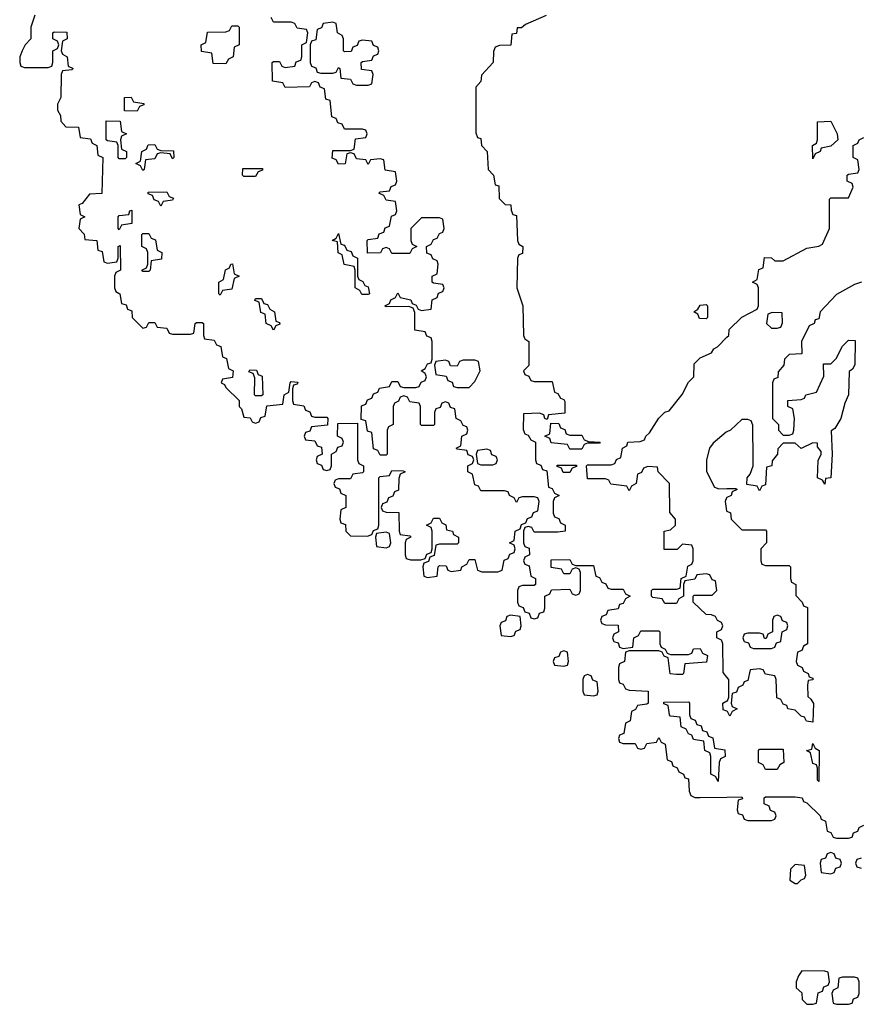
# Model space of a CAD drawing. Header units: inches. Extents: x 2774406 to 2911609, y 892737 to 1000506.
# Tile 4 of 79: x 2787614 to 2790450, y 978774 to 982095. Entities that reach past the tile are written whole.
import ezdxf

# ---------------------------------------------------------------- set-up
doc = ezdxf.new("R2010")
doc.units = ezdxf.units.IN
doc.header["$MEASUREMENT"] = 0
for name, color, linetype in [('C7987', 7, 'Continuous'), ('C7988', 7, 'Continuous'), ('C7997', 7, 'Continuous'), ('C7998', 7, 'Continuous')]:
    doc.layers.add(name, color=color, linetype=linetype)

msp = doc.modelspace()

# ---------------------------------------------------------------- linework, layer by layer
at = {"layer": 'C7987', "color": 6}
for points in [[(2789617.3, 980000), (2789618, 979998), (2789632.7, 979992.7), (2789638, 979978), (2789650, 979974), (2789682, 979978), (2789684.8, 980000)], [(2789774, 980000), (2789774, 979990), (2789778, 979978), (2789792, 979972), (2789798, 979958), (2789810, 979954), (2789870, 979954), (2789882, 979958), (2789887.3, 979972.7), (2789910, 979974), (2789918, 979958), (2789934, 979950), (2789931.6, 979928.4), (2789858, 979922), (2789854, 979890), (2789850, 979886), (2789830, 979886), (2789808.7, 979888.7), (2789802, 979942), (2789788, 979948), (2789782, 979962), (2789770, 979966), (2789670, 979966), (2789658, 979962), (2789654, 979930), (2789638, 979922), (2789634, 979910), (2789634, 979870), (2789638, 979858), (2789650, 979854), (2789658, 979838), (2789670, 979834), (2789734, 979830), (2789734, 979790), (2789730, 979786), (2789698, 979782), (2789692, 979768), (2789678, 979762), (2789674, 979730), (2789658, 979722), (2789652.7, 979687.3), (2789638, 979682), (2789634, 979670), (2789638, 979658), (2789650, 979654), (2789690, 979654), (2789698, 979638), (2789710, 979634), (2789722, 979638), (2789730, 979654), (2789762, 979658), (2789770, 979674), (2789778, 979658), (2789791.6, 979651.6), (2789798, 979598), (2789812.7, 979592.7), (2789818, 979578), (2789832, 979572), (2789838, 979558), (2789854, 979550), (2789858, 979538), (2789870, 979534), (2789872.7, 979492.7), (2789878, 979478), (2789892, 979472), (2789910, 979471.3), (2790000, 979473)], [(2790000, 979877.3), (2789987.3, 979892.7), (2789986, 979990), (2789982.7, 980000)], [(2790000, 979762.7), (2789987.3, 979767.3), (2789986, 979790), (2790000, 979797)]]:
    msp.add_lwpolyline(points, dxfattribs=at)
for points in [[(2789450, 979966), (2789438, 979962), (2789432.7, 979947.3), (2789418, 979942), (2789414, 979930), (2789418, 979918), (2789450, 979914), (2789462, 979918), (2789466, 979930), (2789462, 979962)], [(2789530, 979886), (2789518, 979882), (2789514, 979870), (2789514, 979830), (2789518, 979818), (2789550, 979814), (2789562, 979818), (2789566, 979830), (2789562, 979862), (2789547.3, 979867.3), (2789542, 979882)], [(2789970, 979526), (2789962, 979542), (2789946, 979550), (2789946, 979610), (2789942, 979622), (2789926, 979630), (2789922, 979662), (2789887.3, 979667.3), (2789882, 979682), (2789870, 979686), (2789862, 979702), (2789846, 979710), (2789842, 979742), (2789810, 979746), (2789806, 979750), (2789802, 979782), (2789787.3, 979787.3), (2789787.3, 979792.7), (2789870, 979794), (2789874, 979790), (2789874, 979750), (2789878, 979738), (2789892.7, 979732.7), (2789898, 979718), (2789912.7, 979712.7), (2789918, 979698), (2789932.7, 979692.7), (2789938, 979678), (2789952.7, 979672.7), (2789958, 979638), (2789992.7, 979632.7), (2789994, 979610), (2789978, 979602), (2789974, 979590)]]:
    msp.add_lwpolyline(points, close=True, dxfattribs=at)
at = {"layer": 'C7988', "color": 6}
for points in [[(2787664.7, 982110), (2787651.3, 982070), (2787652, 982030), (2787632, 982010), (2787622, 981990), (2787614, 981970), (2787614, 981950), (2787618, 981938), (2787630, 981934), (2787710, 981934), (2787722, 981938), (2787726, 981950), (2787726, 981990), (2787742, 981998), (2787746, 982010), (2787742, 982022), (2787726, 982030), (2787726, 982050), (2787730, 982054), (2787772.7, 982052.7), (2787774, 982030), (2787758, 982022), (2787754, 981990), (2787758, 981978), (2787774, 981970), (2787778, 981938), (2787794, 981930), (2787790, 981926), (2787758, 981922), (2787754, 981910), (2787752.7, 981832.7), (2787742, 981810), (2787742, 981790), (2787751.6, 981771.6), (2787752.7, 981752.7), (2787770, 981734), (2787812.7, 981732.7), (2787818, 981698), (2787852.7, 981692.7), (2787858, 981678), (2787874, 981670), (2787878, 981638), (2787894, 981630), (2787891.6, 981508.4), (2787850, 981506), (2787824.7, 981475.3), (2787814, 981470), (2787818, 981438), (2787834, 981430), (2787818, 981422), (2787814, 981390), (2787831.6, 981371.6), (2787834, 981354), (2787874, 981350), (2787878, 981318), (2787892.7, 981312.7), (2787898, 981278), (2787910, 981274), (2787942, 981278), (2787946, 981290), (2787946, 981330), (2787952.7, 981332.7), (2787954, 981250), (2787938, 981242), (2787934, 981230), (2787934, 981190), (2787938, 981178), (2787952, 981170), (2787958, 981138), (2787972.7, 981132.7), (2787978, 981118), (2787992.7, 981112.7), (2787994, 981090), (2788030, 981054), (2788042, 981058), (2788050, 981074), (2788070, 981074), (2788078, 981058), (2788110, 981054), (2788118, 981038), (2788130, 981034), (2788190, 981034), (2788202, 981038), (2788206, 981070), (2788210, 981074), (2788230, 981074), (2788234, 981070), (2788234, 981030), (2788238, 981018), (2788270, 981014), (2788278, 980998), (2788292.7, 980992.7), (2788298, 980958), (2788311.6, 980951.6), (2788318, 980918), (2788334, 980910), (2788332, 980888), (2788298, 980882), (2788294, 980870), (2788304.7, 980864.7), (2788310, 980854), (2788354, 980810), (2788354, 980790), (2788362, 980782), (2788370, 980754), (2788392, 980752), (2788398, 980738), (2788410, 980734), (2788422, 980738), (2788427.3, 980752.7), (2788442, 980758), (2788447.3, 980792.7), (2788502, 980798), (2788506, 980830), (2788522, 980838), (2788526, 980870), (2788530, 980874), (2788552.7, 980872.7), (2788550, 980866), (2788538, 980862), (2788534, 980850), (2788534, 980810), (2788538, 980798), (2788572.7, 980792.7), (2788578, 980778), (2788592.7, 980772.7), (2788598, 980758), (2788610, 980754), (2788650, 980754), (2788654, 980750), (2788652.7, 980727.3), (2788598, 980722), (2788592.7, 980707.3), (2788578, 980702), (2788574, 980690), (2788578, 980678), (2788610, 980674), (2788618, 980658), (2788632.7, 980652.7), (2788634, 980630), (2788618, 980622), (2788614, 980610), (2788618, 980598), (2788632.7, 980592.7), (2788638, 980578), (2788650, 980574), (2788662, 980578), (2788666, 980590), (2788666, 980630), (2788682, 980638), (2788687.3, 980652.7), (2788702, 980658), (2788706, 980670), (2788702, 980682), (2788686, 980690), (2788687.3, 980732.7), (2788754, 980734), (2788754, 980610), (2788758, 980598), (2788774, 980590), (2788774, 980570), (2788770, 980566), (2788738, 980562), (2788730, 980546), (2788690, 980546), (2788678, 980542), (2788674, 980530), (2788678, 980518), (2788692.7, 980512.7), (2788698, 980498), (2788714, 980490), (2788714, 980450), (2788698, 980442), (2788694, 980410), (2788698, 980398), (2788712.7, 980392.7), (2788714, 980370), (2788730, 980354), (2788787.3, 980352.7), (2788802, 980358), (2788808, 980372), (2788822, 980378), (2788826, 980390), (2788826, 980550), (2788830, 980554), (2788862, 980558), (2788870, 980574), (2788907.3, 980572.7), (2788914, 980570), (2788898, 980562), (2788892.7, 980547.3), (2788891.6, 980508.4), (2788878, 980502), (2788872.7, 980487.3), (2788858, 980482), (2788852.7, 980467.3), (2788838, 980462), (2788834, 980450), (2788838, 980438), (2788850, 980434), (2788892.7, 980432.7), (2788894, 980370), (2788898, 980358), (2788930, 980354), (2788934, 980350), (2788918, 980342), (2788914, 980330), (2788914, 980290), (2788918, 980278), (2788932.7, 980272.7), (2788967.3, 980272.7), (2788982, 980278), (2788988, 980292), (2789002, 980298), (2789006, 980310), (2789006, 980370), (2789002, 980382), (2788986, 980390), (2789002, 980398), (2789010, 980414), (2789030, 980414), (2789038, 980398), (2789051.6, 980391.6), (2789054, 980374), (2789074, 980370), (2789078, 980358), (2789094, 980350), (2789094, 980330), (2789090, 980326), (2789030, 980326), (2789018, 980322), (2789012.7, 980287.3), (2788998, 980282), (2788992.7, 980267.3), (2788978, 980262), (2788974, 980250), (2788978, 980218), (2788990, 980214), (2789022, 980218), (2789026, 980250), (2789030, 980254), (2789052.7, 980252.7), (2789058, 980238), (2789070, 980234), (2789102, 980238), (2789106, 980250), (2789122, 980258), (2789130, 980274), (2789150, 980274), (2789158, 980238), (2789172.7, 980232.7), (2789227.3, 980232.7), (2789242, 980238), (2789248.4, 980271.6), (2789262, 980278), (2789267.3, 980292.7), (2789282, 980298), (2789286, 980310), (2789282, 980322), (2789266, 980330), (2789282, 980338), (2789286, 980370), (2789302, 980378), (2789307.3, 980392.7), (2789322, 980398), (2789327.3, 980412.7), (2789342, 980418), (2789347.3, 980432.7), (2789362, 980438), (2789366, 980470), (2789362, 980482), (2789350, 980486), (2789310, 980486), (2789298, 980482), (2789290, 980466), (2789282, 980482), (2789266, 980490), (2789262, 980502), (2789250, 980506), (2789170, 980506), (2789162, 980522), (2789150, 980526), (2789142, 980562), (2789126, 980570), (2789126, 980590), (2789142, 980598), (2789146, 980610), (2789142, 980622), (2789127.3, 980627.3), (2789122, 980642), (2789090, 980646), (2789086, 980650), (2789102, 980658), (2789106, 980690), (2789122, 980698), (2789126, 980710), (2789122, 980722), (2789110, 980726), (2789102, 980742), (2789086, 980750), (2789082, 980782), (2789067.3, 980787.3), (2789062, 980802), (2789050, 980806), (2789038, 980802), (2789032.7, 980787.3), (2789018, 980782), (2789014, 980770), (2789014, 980730), (2789010, 980726), (2788970, 980726), (2788966, 980730), (2788966, 980790), (2788962, 980802), (2788930, 980806), (2788922, 980822), (2788910, 980826), (2788898, 980822), (2788892, 980808), (2788878, 980802), (2788874, 980790), (2788874, 980730), (2788858, 980722), (2788854, 980710), (2788854, 980630), (2788850, 980626), (2788830, 980626), (2788822, 980642), (2788807.3, 980647.3), (2788802, 980702), (2788787.3, 980707.3), (2788782, 980742), (2788766, 980746), (2788767.3, 980792.7), (2788782, 980798), (2788787.3, 980812.7), (2788802, 980818), (2788807.3, 980832.7), (2788822, 980838), (2788828.4, 980851.6), (2788862, 980858), (2788870, 980874), (2788890, 980874), (2788898, 980858), (2788910, 980854), (2788950, 980854), (2788962, 980858), (2788968, 980872), (2788982, 980878), (2788986, 980890), (2788982, 980902), (2788968, 980910), (2788982, 980918), (2788990, 980934), (2789002, 980938), (2789006, 980950), (2789006, 981010), (2789002, 981022), (2788987.3, 981027.3), (2788982, 981042), (2788947.3, 981047.3), (2788947.3, 981107.3), (2788942, 981122), (2788927.3, 981127.3), (2788850, 981126), (2788846, 981130), (2788862, 981138), (2788866, 981150), (2788882, 981158), (2788890, 981174), (2788898, 981158), (2788934, 981150), (2788938, 981138), (2788952, 981132), (2788958, 981118), (2788970, 981114), (2789002, 981118), (2789006, 981150), (2789022, 981158), (2789027.3, 981172.7), (2789042, 981178), (2789046, 981190), (2789042, 981202), (2789010, 981206), (2789006, 981210), (2789006, 981230), (2789022, 981238), (2789026, 981270), (2789022, 981282), (2789008, 981288), (2789002, 981302), (2788987.3, 981307.3), (2788986, 981330), (2789002, 981338), (2789010, 981354), (2789022, 981358), (2789030, 981374), (2789042, 981378), (2789046, 981390), (2789042, 981422), (2789030, 981426), (2788970, 981426), (2788934, 981390), (2788934, 981350), (2788938, 981338), (2788954, 981330), (2788938, 981322), (2788930, 981306), (2788870, 981306), (2788862, 981322), (2788850, 981326), (2788838, 981322), (2788831.6, 981308.4), (2788787.3, 981307.3), (2788786, 981350), (2788790, 981354), (2788822, 981358), (2788827.3, 981372.7), (2788842, 981378), (2788847.3, 981392.7), (2788862, 981398), (2788868.4, 981431.6), (2788882, 981438), (2788886, 981450), (2788882, 981482), (2788850, 981486), (2788842, 981502), (2788826, 981510), (2788830, 981514), (2788862, 981518), (2788867.3, 981532.7), (2788882, 981538), (2788886, 981550), (2788882, 981582), (2788847.3, 981587.3), (2788842, 981622), (2788830, 981626), (2788798, 981622), (2788790, 981606), (2788782, 981622), (2788750, 981626), (2788742, 981642), (2788730, 981646), (2788718, 981642), (2788711.6, 981608.4), (2788690, 981608), (2788682, 981622), (2788668, 981628), (2788670, 981654), (2788730, 981654), (2788742, 981658), (2788747.3, 981692.7), (2788782, 981698), (2788786, 981710), (2788782, 981722), (2788770, 981726), (2788710, 981726), (2788702, 981742), (2788687.3, 981747.3), (2788682, 981762), (2788667.3, 981767.3), (2788662, 981822), (2788647.3, 981827.3), (2788642, 981862), (2788627.3, 981867.3), (2788622, 981882), (2788610, 981886), (2788598, 981882), (2788592, 981868), (2788510, 981866), (2788502, 981882), (2788467.3, 981887.3), (2788466, 981950), (2788470, 981954), (2788490, 981954), (2788498, 981938), (2788510, 981934), (2788542, 981938), (2788547.3, 981952.7), (2788562, 981958), (2788566, 981970), (2788566, 982010), (2788582, 982018), (2788586, 982050), (2788582, 982062), (2788550, 982066), (2788542, 982082), (2788530, 982086), (2788470, 982086), (2788462, 982102)], [(2789390, 982109.3), (2789321, 982079), (2789307.3, 982067.3), (2789292.7, 982067.3), (2789290, 982048), (2789274, 982046), (2789270.7, 982009.3), (2789232.7, 982007.3), (2789218, 982002), (2789212.7, 981987.3), (2789211, 981950), (2789172, 981908), (2789170, 981886), (2789152.7, 981867.3), (2789152.7, 981712.7), (2789158, 981698), (2789170, 981694), (2789172, 981670), (2789190.8, 981650), (2789194, 981590), (2789212, 981570), (2789218, 981538), (2789230, 981534), (2789232, 981492), (2789252, 981472), (2789271.3, 981470), (2789272, 981452), (2789278, 981438), (2789290, 981434), (2789294, 981350), (2789298, 981338), (2789312, 981330), (2789310, 981306), (2789298, 981302), (2789294, 981290), (2789291.3, 981190), (2789311, 981130), (2789314, 981030), (2789318, 981018), (2789332, 981010), (2789331.3, 980928.7), (2789314, 980910), (2789318, 980898), (2789332, 980892), (2789338, 980878), (2789350, 980874), (2789410, 980874), (2789418, 980838), (2789430, 980834), (2789438, 980818), (2789450, 980814), (2789452.7, 980807.3), (2789452.7, 980767.3), (2789398, 980762), (2789394, 980746), (2789386, 980750), (2789382, 980762), (2789367.3, 980767.3), (2789314, 980766), (2789312.7, 980712.7), (2789318, 980698), (2789330, 980694), (2789338, 980678), (2789354, 980670), (2789354, 980610), (2789358, 980598), (2789372.7, 980592.7), (2789378, 980578), (2789392.7, 980572.7), (2789398, 980518), (2789410, 980514), (2789418, 980498), (2789434, 980490), (2789418, 980482), (2789414, 980470), (2789414, 980430), (2789418, 980418), (2789432.7, 980412.7), (2789438, 980398), (2789454, 980390), (2789454, 980370), (2789430, 980366), (2789350, 980366), (2789342, 980382), (2789330, 980386), (2789318, 980382), (2789314, 980370), (2789314, 980330), (2789318, 980318), (2789332.7, 980312.7), (2789334, 980290), (2789318, 980282), (2789314, 980270), (2789318, 980258), (2789332.7, 980252.7), (2789338, 980218), (2789354, 980210), (2789354, 980190), (2789350, 980186), (2789310, 980186), (2789298, 980182), (2789294, 980170), (2789294, 980130), (2789298, 980118), (2789312.7, 980112.7), (2789318, 980098), (2789332.7, 980092.7), (2789338, 980078), (2789350, 980074), (2789362, 980078), (2789367.3, 980092.7), (2789382, 980098), (2789386, 980110), (2789386, 980150), (2789402, 980158), (2789408, 980172), (2789470, 980174), (2789478, 980158), (2789490, 980154), (2789502, 980158), (2789506, 980170), (2789506, 980230), (2789502, 980242), (2789490, 980246), (2789478, 980242), (2789470, 980226), (2789450, 980226), (2789442, 980242), (2789407.3, 980247.3), (2789407.3, 980272.7), (2789470, 980274), (2789478, 980258), (2789490, 980254), (2789550, 980254), (2789558, 980218), (2789570, 980214), (2789578, 980198), (2789592, 980192), (2789598, 980178), (2789610, 980174), (2789650, 980174), (2789658, 980158), (2789674, 980150), (2789658, 980142), (2789650, 980126), (2789638, 980122), (2789632.7, 980107.3), (2789598, 980102), (2789592.7, 980087.3), (2789578, 980082), (2789574, 980070), (2789578, 980058), (2789590, 980054), (2789632.7, 980052.7), (2789634, 980030), (2789618, 980022), (2789614, 980010), (2789617.3, 980000)], [(2789982.7, 980000), (2789982, 980002), (2789966, 980010), (2789966, 980030), (2789982, 980038), (2789986, 980050), (2789982, 980062), (2789968, 980068), (2789962, 980082), (2789948, 980088), (2789930, 980088.7), (2789886, 980130), (2789886, 980150), (2789890, 980154), (2789950, 980154), (2789966, 980170), (2789962, 980202), (2789950, 980206), (2789942, 980222), (2789930, 980226), (2789898, 980222), (2789891.6, 980208.4), (2789858, 980202), (2789854, 980190), (2789854, 980150), (2789838, 980142), (2789830, 980126), (2789790, 980126), (2789782, 980142), (2789750, 980146), (2789746, 980150), (2789746, 980170), (2789750, 980174), (2789830, 980174), (2789842, 980178), (2789846, 980210), (2789862, 980218), (2789868.4, 980251.6), (2789882, 980258), (2789886, 980270), (2789886, 980310), (2789882, 980322), (2789850, 980326), (2789831.6, 980308.4), (2789788.4, 980308.4), (2789788, 980370), (2789810, 980374), (2789826, 980390), (2789826, 980410), (2789807.3, 980432.7), (2789806, 980530), (2789768, 980570), (2789766, 980586), (2789732.7, 980587.3), (2789718, 980582), (2789712, 980568), (2789698, 980562), (2789694, 980530), (2789678, 980522), (2789670, 980506), (2789662, 980522), (2789608.4, 980528.4), (2789602, 980542), (2789590, 980546), (2789530, 980546), (2789526, 980590), (2789530, 980594), (2789610, 980594), (2789622, 980598), (2789628, 980612), (2789642, 980618), (2789648, 980650), (2789662, 980658), (2789666, 980670), (2789707.3, 980672.7), (2789722, 980678), (2789726, 980690), (2789739, 980701), (2789770, 980751), (2789790, 980770.8), (2789804.7, 980775.3), (2789849.2, 980830.8), (2789870, 980872), (2789888, 980890), (2789890, 980934), (2789910, 980954), (2789948.4, 980971.6), (2789955.3, 980984.7), (2789968.4, 980991.6), (2790000, 981023.9)], [(2790000, 980704.6), (2789996.9, 980703.1), (2789953.7, 980666.3), (2789941, 980650), (2789930.7, 980610), (2789931, 980571), (2789958, 980518), (2789972.7, 980512.7), (2790000, 980513.3)], [(2790000, 980483), (2789998, 980482), (2789994, 980470), (2789998, 980438), (2790000, 980437.1)], [(2789684.8, 980000), (2789686, 980010), (2789702, 980018), (2789710, 980034), (2789770, 980034), (2789774, 980030), (2789774, 980000)]]:
    msp.add_lwpolyline(points, dxfattribs=at)
for points in [[(2788310, 981946), (2788267.3, 981947.3), (2788262, 981982), (2788227.3, 981987.3), (2788226, 982010), (2788242, 982018), (2788247.3, 982052.7), (2788310, 982054), (2788322, 982058), (2788330, 982074), (2788350, 982074), (2788354, 982070), (2788354, 982010), (2788338, 982002), (2788334, 981970), (2788318, 981962)], [(2788670, 982086), (2788638, 982082), (2788632.7, 982067.3), (2788618, 982062), (2788612.7, 982027.3), (2788598, 982022), (2788594, 982010), (2788594, 981950), (2788598, 981938), (2788612.7, 981932.7), (2788618, 981918), (2788630, 981914), (2788670, 981914), (2788682, 981918), (2788690, 981934), (2788694, 981930), (2788698, 981898), (2788730, 981894), (2788738, 981878), (2788750, 981874), (2788790, 981874), (2788802, 981878), (2788806, 981910), (2788802, 981922), (2788767.3, 981927.3), (2788766, 981950), (2788770, 981954), (2788802, 981958), (2788807.3, 981972.7), (2788822, 981978), (2788826, 981990), (2788822, 982002), (2788807.3, 982007.3), (2788802, 982022), (2788770, 982026), (2788758, 982022), (2788752.7, 982007.3), (2788738, 982002), (2788732.7, 981987.3), (2788710, 981986), (2788706, 981990), (2788706, 982030), (2788702, 982042), (2788686, 982050), (2788682, 982082)], [(2788010, 981786), (2787967.3, 981787.3), (2787967.3, 981832.7), (2787990, 981834), (2787998, 981818), (2788032.7, 981812.7), (2788032.7, 981807.3), (2788018, 981802)], [(2787950, 981626), (2787946, 981630), (2787946, 981670), (2787942, 981682), (2787910, 981686), (2787906, 981690), (2787906, 981754), (2787952.7, 981752.7), (2787958, 981718), (2787974, 981710), (2787958, 981702), (2787954, 981690), (2787958, 981658), (2787974, 981650), (2787974, 981630), (2787970, 981626)], [(2788130, 981626), (2788122, 981642), (2788090, 981646), (2788078, 981642), (2788070, 981626), (2788038, 981622), (2788034, 981590), (2788030, 981586), (2788022, 981602), (2788006, 981610), (2788022, 981618), (2788026, 981650), (2788042, 981658), (2788047.3, 981672.7), (2788070, 981674), (2788078, 981658), (2788090, 981654), (2788132.7, 981652.7), (2788134, 981630)], [(2788370, 981566), (2788366, 981570), (2788367.3, 981592.7), (2788432.7, 981592.7), (2788432.7, 981587.3), (2788418, 981582), (2788410, 981566)], [(2788090, 981466), (2788082, 981482), (2788067.3, 981487.3), (2788062, 981502), (2788047.3, 981507.3), (2788047.3, 981512.7), (2788110, 981514), (2788118, 981498), (2788132.7, 981492.7), (2788130, 981486), (2788098, 981482)], [(2787950, 981386), (2787946, 981390), (2787946, 981430), (2787950, 981434), (2787982, 981438), (2787986, 981450), (2787992.7, 981452.7), (2787992.7, 981407.3), (2787958, 981402)], [(2788030, 981246), (2788026, 981250), (2788042, 981258), (2788046, 981270), (2788046, 981310), (2788042, 981322), (2788026, 981330), (2788026, 981370), (2788030, 981374), (2788050, 981374), (2788058, 981358), (2788072.7, 981352.7), (2788078, 981318), (2788094, 981310), (2788092.7, 981287.3), (2788058, 981282), (2788054, 981250), (2788050, 981246)], [(2788790, 981168), (2788768.4, 981168.4), (2788762, 981182), (2788746, 981190), (2788746, 981250), (2788742, 981262), (2788708.9, 981268.9), (2788702, 981302), (2788688.4, 981308.4), (2788686, 981346), (2788668, 981350), (2788682, 981358), (2788690, 981374), (2788698, 981338), (2788710, 981334), (2788718, 981318), (2788732.7, 981312.7), (2788738, 981298), (2788754, 981290), (2788754, 981230), (2788758, 981218), (2788772, 981212), (2788778, 981198), (2788790, 981194), (2788794, 981170)], [(2788290, 981166), (2788286, 981170), (2788286, 981210), (2788302, 981218), (2788308.4, 981251.6), (2788322, 981258), (2788326, 981270), (2788331.6, 981271.6), (2788338, 981238), (2788354, 981230), (2788338, 981222), (2788330, 981186), (2788298, 981182)], [(2788470, 981048), (2788462, 981062), (2788446, 981070), (2788442, 981102), (2788427.3, 981107.3), (2788422, 981142), (2788407.3, 981147.3), (2788410, 981154), (2788430, 981154), (2788438, 981138), (2788450, 981134), (2788458, 981118), (2788474, 981110), (2788478, 981078), (2788490, 981074), (2788492, 981068), (2788478, 981062)], [(2789930, 981086), (2789907.3, 981087.3), (2789902, 981102), (2789888, 981110), (2789902, 981118), (2789910, 981132), (2789930, 981134), (2789934, 981130), (2789934, 981090)], [(2789150, 980946), (2789110, 980946), (2789098, 980942), (2789090, 980926), (2789067.3, 980927.3), (2789062, 980942), (2789050, 980946), (2789018, 980942), (2789014, 980930), (2789018, 980898), (2789052.7, 980892.7), (2789058, 980878), (2789072.7, 980872.7), (2789078, 980858), (2789090, 980854), (2789130, 980854), (2789150, 980874), (2789168, 980910), (2789162, 980942)], [(2788410, 980826), (2788406, 980830), (2788407.3, 980887.3), (2788402, 980902), (2788387.3, 980907.3), (2788390, 980914), (2788412.7, 980912.7), (2788418, 980898), (2788432, 980892), (2788434, 980830), (2788430, 980826)], [(2789470, 980694), (2789510, 980694), (2789518, 980678), (2789532.7, 980672.7), (2789572, 980670), (2789570, 980666), (2789530, 980666), (2789518, 980662), (2789510, 980646), (2789470, 980646), (2789462, 980662), (2789407.3, 980667.3), (2789402, 980682), (2789386, 980690), (2789402, 980698), (2789406, 980734), (2789432.7, 980732.7), (2789438, 980718), (2789452.7, 980712.7), (2789458, 980698)], [(2789190, 980646), (2789158, 980642), (2789154, 980630), (2789158, 980598), (2789170, 980594), (2789210, 980594), (2789222, 980598), (2789226, 980610), (2789222, 980622), (2789207.3, 980627.3), (2789202, 980642)], [(2789448, 980568), (2789442, 980582), (2789427.3, 980587.3), (2789427.3, 980592.7), (2789492.7, 980592.7), (2789492.7, 980587.3), (2789478, 980582), (2789470, 980568)], [(2788850, 980366), (2788818, 980362), (2788814, 980350), (2788818, 980318), (2788850, 980314), (2788862, 980318), (2788866, 980330), (2788862, 980362)], [(2789270, 980086), (2789258, 980082), (2789252.7, 980067.3), (2789238, 980062), (2789234, 980050), (2789238, 980018), (2789270, 980014), (2789282, 980018), (2789287.3, 980032.7), (2789302, 980038), (2789306, 980050), (2789302, 980082)]]:
    msp.add_lwpolyline(points, close=True, dxfattribs=at)
at = {"layer": 'C7997', "color": 6}
for points in [[(2790272, 980000), (2790272, 979990), (2790258, 979982), (2790252.7, 979967.3), (2790238, 979962), (2790234, 979930), (2790238, 979918), (2790254, 979910), (2790258, 979898), (2790274, 979890), (2790278, 979878), (2790290, 979874), (2790290, 979868), (2790274, 979866), (2790272, 979850), (2790272.7, 979812.7), (2790283.6, 979803.6), (2790291.6, 979788.4), (2790290, 979726), (2790268.4, 979728.4), (2790262, 979742), (2790250, 979746), (2790230, 979766), (2790206, 979770), (2790202, 979782), (2790190, 979786), (2790182, 979802), (2790168, 979808), (2790166, 979870), (2790162, 979882), (2790130, 979888), (2790122, 979902), (2790110, 979906), (2790078, 979902), (2790070, 979866), (2790058, 979862), (2790054, 979850), (2790038, 979842), (2790032.7, 979827.3), (2790018, 979822), (2790014, 979790), (2790018, 979778), (2790034, 979770), (2790018, 979762), (2790010, 979746), (2790002, 979762), (2790000, 979762.7)], [(2790057.3, 980000), (2790058, 979998), (2790072.7, 979992.7), (2790078, 979978), (2790090, 979974), (2790150, 979974), (2790162, 979978), (2790167.3, 979992.7), (2790182, 979998), (2790182.3, 980000)], [(2790000, 979797), (2790002, 979798), (2790006, 979810), (2790006, 979870), (2790000, 979877.3)], [(2790000, 979473), (2790050, 979474), (2790052.7, 979467.3), (2790038, 979462), (2790034, 979430), (2790038, 979418), (2790052.7, 979412.7), (2790058, 979398), (2790070, 979394), (2790150, 979394), (2790162, 979398), (2790166, 979410), (2790162, 979422), (2790147.3, 979427.3), (2790142, 979442), (2790126, 979450), (2790126, 979470), (2790130, 979474), (2790230, 979474), (2790254, 979470), (2790258, 979458), (2790270, 979454), (2790314, 979410), (2790318, 979398), (2790332, 979392), (2790338, 979358), (2790350, 979354), (2790358, 979338), (2790370, 979334), (2790410, 979334), (2790422, 979338), (2790427.3, 979352.7), (2790442, 979358), (2790446, 979370), (2790462, 979378)], [(2790452.7, 979267.3), (2790438, 979262), (2790434, 979250), (2790438, 979238), (2790452.7, 979232.7)]]:
    msp.add_lwpolyline(points, dxfattribs=at)
for points in [[(2790310, 979526), (2790306, 979530), (2790306, 979570), (2790302, 979582), (2790290, 979586), (2790282, 979622), (2790268, 979630), (2790286, 979634), (2790290, 979654), (2790298, 979638), (2790311.3, 979630)], [(2790130, 979566), (2790122, 979582), (2790106, 979590), (2790106, 979630), (2790110, 979634), (2790190, 979634), (2790192, 979590), (2790178, 979582), (2790170, 979566)], [(2790350, 979286), (2790338, 979282), (2790332.7, 979267.3), (2790318, 979262), (2790314, 979250), (2790318, 979218), (2790350, 979214), (2790362, 979218), (2790367.3, 979232.7), (2790382, 979238), (2790386, 979250), (2790382, 979262), (2790367.3, 979267.3), (2790362, 979282)], [(2790230, 979246), (2790214, 979230), (2790212.7, 979192.7), (2790230, 979182), (2790238, 979182), (2790250, 979194), (2790262, 979198), (2790266, 979210), (2790262, 979242)], [(2790252.7, 978887.3), (2790242, 978870), (2790234, 978850), (2790234, 978830), (2790252.7, 978812.7), (2790254, 978790), (2790270, 978774), (2790290, 978774), (2790302, 978778), (2790307.3, 978812.7), (2790322, 978818), (2790327.3, 978832.7), (2790342, 978838), (2790346, 978850), (2790342, 978882), (2790330, 978886)], [(2790430, 978866), (2790390, 978866), (2790378, 978862), (2790374, 978830), (2790358, 978822), (2790354, 978810), (2790358, 978778), (2790370, 978774), (2790410, 978774), (2790422, 978778), (2790427.3, 978792.7), (2790442, 978798), (2790446, 978810), (2790446, 978850), (2790442, 978862)]]:
    msp.add_lwpolyline(points, close=True, dxfattribs=at)
at = {"layer": 'C7998', "color": 6}
for points in [[(2790290, 981626), (2790288.7, 981670), (2790302, 981678), (2790306, 981690), (2790306, 981750), (2790350, 981752), (2790372, 981710), (2790374, 981690), (2790350, 981668), (2790318, 981662), (2790314, 981650), (2790298, 981642)], [(2790152.7, 981107.3), (2790138, 981102), (2790134, 981070), (2790150, 981054), (2790170, 981054), (2790182, 981058), (2790187.3, 981072.7), (2790186, 981106)]]:
    msp.add_lwpolyline(points, close=True, dxfattribs=at)
for points in [[(2790000, 981023.9), (2790006, 981030), (2790008, 981050), (2790050, 981092), (2790102, 981118), (2790106, 981130), (2790106, 981190), (2790102, 981202), (2790086, 981210), (2790102, 981218), (2790107.3, 981252.7), (2790122, 981258), (2790127.3, 981292.7), (2790150, 981292), (2790162, 981282), (2790190, 981282), (2790270, 981324.7), (2790310, 981331.3), (2790322, 981338), (2790346, 981390), (2790346, 981490), (2790350, 981494), (2790410, 981494), (2790426, 981530), (2790422, 981542), (2790406, 981550), (2790406, 981570), (2790410, 981574), (2790442, 981578), (2790446, 981590), (2790442, 981622), (2790426, 981630), (2790426, 981670), (2790442, 981678), (2790446, 981690), (2790462, 981698)], [(2790454, 981210), (2790430, 981202), (2790370, 981168), (2790314, 981110), (2790310, 981086), (2790298, 981082), (2790294, 981070), (2790278, 981062), (2790252, 981010), (2790252.7, 980967.3), (2790210, 980966), (2790194, 980950), (2790192, 980930), (2790172.7, 980907.3), (2790171.6, 980888.4), (2790158, 980882), (2790154, 980870), (2790154, 980750), (2790174, 980730), (2790174, 980710), (2790190, 980694), (2790210, 980694), (2790222, 980698), (2790226, 980710), (2790228, 980750), (2790222, 980782), (2790206, 980790), (2790206, 980810), (2790250, 980814), (2790262, 980818), (2790266, 980830), (2790302, 980838), (2790327.3, 980892.7), (2790326, 980934), (2790350, 980934), (2790368.4, 980951.6), (2790390, 980994), (2790410, 981014), (2790432.7, 981012.7), (2790431.1, 980931.1), (2790423.6, 980916.4), (2790412, 980908), (2790410.6, 980830), (2790398, 980802), (2790384.7, 980750), (2790363.6, 980716.4), (2790352, 980708), (2790354.8, 980630), (2790350.7, 980550), (2790332.7, 980547.3), (2790330, 980528), (2790322, 980542), (2790306, 980550), (2790308, 980608), (2790318, 980630), (2790318, 980638), (2790306, 980654), (2790306, 980666), (2790290, 980668), (2790250, 980648.7), (2790230, 980666), (2790190, 980666), (2790172, 980648), (2790171.1, 980628.9), (2790152.7, 980607.3), (2790152, 980590), (2790134, 980586), (2790130, 980526), (2790118, 980522), (2790110, 980506), (2790102, 980522), (2790067.3, 980527.3), (2790068, 980550), (2790078, 980562), (2790088, 980590), (2790088.9, 980611.1), (2790087.3, 980727.3), (2790082, 980742), (2790070, 980746), (2790050, 980746), (2790012, 980710), (2790000, 980704.6)], [(2790000, 980513.3), (2790030, 980514), (2790034, 980510), (2790018, 980502), (2790014, 980490), (2790000, 980483)], [(2790000, 980437.1), (2790011.6, 980431.6), (2790014, 980410), (2790050, 980374), (2790130, 980374), (2790134, 980370), (2790134, 980330), (2790114, 980310), (2790114, 980270), (2790118, 980258), (2790130, 980254), (2790210, 980254), (2790214, 980250), (2790214, 980210), (2790218, 980198), (2790232, 980190), (2790232.7, 980152.7), (2790254, 980130), (2790258, 980118), (2790272, 980112), (2790272, 980000)], [(2790182.3, 980000), (2790186, 980030), (2790202, 980038), (2790206, 980050), (2790202, 980062), (2790187.3, 980067.3), (2790182, 980082), (2790170, 980086), (2790158, 980082), (2790154, 980070), (2790154, 980030), (2790138, 980022), (2790132.7, 980007.3), (2790127.3, 980007.3), (2790122, 980022), (2790110, 980026), (2790070, 980026), (2790058, 980022), (2790054, 980010), (2790057.3, 980000)]]:
    msp.add_lwpolyline(points, dxfattribs=at)

doc.saveas('drawing.dxf')
